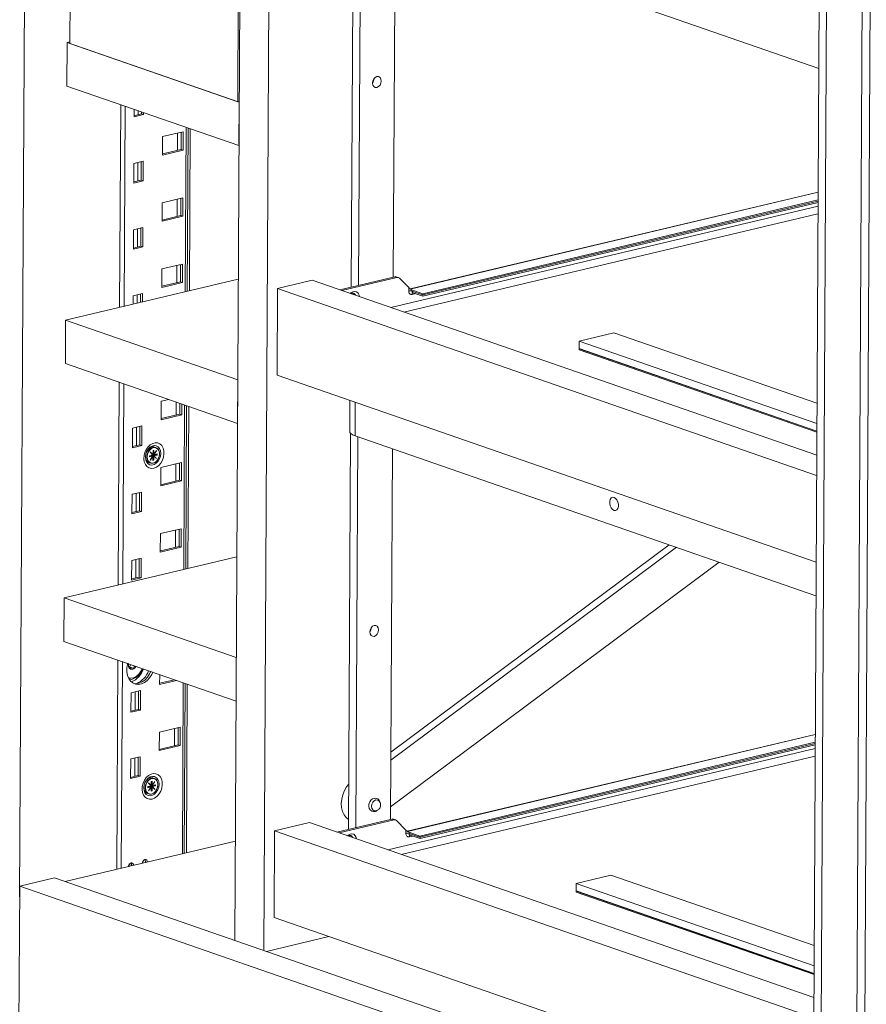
# Model space of a CAD drawing. Header units: millimetres. Extents: x 0 to 420, y 0 to 297.
# Tile 94 of 131: x 332 to 347, y 90 to 107. Entities that reach past the tile are written whole.
import ezdxf

# ---------------------------------------------------------------- set-up
doc = ezdxf.new("R2010")
doc.units = ezdxf.units.MM

msp = doc.modelspace()

# ---------------------------------------------------------------- linework, layer by layer
at = {"color": 7, "linetype": 'Continuous', "lineweight": 18}
for p, q in [((332.417, 91.692), (332.532, 113.757)), ((333.263, 110.92), (346.529, 106.321)), ((333.327, 110.783), (333.306, 106.761)), ((336.315, 109.862), (336.217, 90.924)), ((336.289, 109.756), (336.268, 105.734)), ((336.83, 109.684), (336.732, 90.745)), ((338.273, 102.462), (338.308, 109.171)), ((338.403, 102.493), (338.437, 109.127)), ((347.304, 109.045), (347.189, 86.826)), ((339.047, 108.915), (339.015, 102.638)), ((346.427, 86.835), (346.542, 108.9)), ((346.671, 108.932), (346.556, 86.714)), ((347.444, 108.665), (347.328, 86.446)), ((333.255, 106.778), (333.251, 106.012)), ((333.255, 106.778), (333.306, 106.791)), ((336.294, 105.725), (333.255, 106.778)), ((336.268, 105.734), (333.306, 106.761)), ((333.251, 106.012), (336.29, 104.959)), ((336.268, 105.734), (336.294, 105.74)), ((336.29, 104.959), (336.294, 105.725)), ((334.201, 105.683), (334.183, 102.101)), ((334.438, 105.601), (334.437, 105.467)), ((334.51, 105.576), (334.51, 105.505)), ((334.569, 105.52), (334.57, 105.555)), ((334.605, 105.507), (334.606, 105.543)), ((334.437, 105.488), (334.569, 105.52)), ((334.437, 105.467), (334.605, 105.507)), ((334.569, 105.52), (334.605, 105.507)), ((335.307, 105.205), (334.94, 105.118)), ((335.269, 104.892), (335.271, 105.196)), ((335.305, 104.879), (335.307, 105.205)), ((335.375, 102.384), (335.39, 105.271)), ((335.429, 105.257), (335.415, 102.394)), ((334.94, 105.118), (334.938, 104.792)), ((335.206, 105.181), (335.204, 104.876)), ((334.938, 104.813), (335.269, 104.892)), ((334.938, 104.792), (335.305, 104.879)), ((335.269, 104.892), (335.305, 104.879)), ((334.601, 104.683), (334.433, 104.644)), ((334.563, 104.351), (334.565, 104.675)), ((334.599, 104.339), (334.601, 104.683)), ((334.433, 104.644), (334.431, 104.299)), ((334.505, 104.661), (334.504, 104.337)), ((334.431, 104.32), (334.563, 104.351)), ((334.431, 104.299), (334.599, 104.339)), ((334.563, 104.351), (334.599, 104.339)), ((335.301, 104.037), (334.934, 103.949)), ((335.2, 104.012), (335.198, 103.708)), ((335.263, 103.723), (335.265, 104.028)), ((335.299, 103.711), (335.301, 104.037)), ((346.517, 104.139), (339.313, 102.429)), ((346.517, 104), (339.537, 102.344)), ((334.934, 103.949), (334.932, 103.624)), ((346.516, 103.892), (338.97, 102.101)), ((339.54, 102.299), (346.516, 103.955)), ((334.932, 103.645), (335.263, 103.723)), ((334.932, 103.624), (335.299, 103.711)), ((335.263, 103.723), (335.299, 103.711)), ((346.515, 103.757), (339.202, 102.021)), ((334.427, 103.475), (334.425, 103.13)), ((334.595, 103.515), (334.427, 103.475)), ((334.499, 103.492), (334.498, 103.169)), ((334.557, 103.183), (334.559, 103.506)), ((334.593, 103.17), (334.595, 103.515)), ((334.425, 103.151), (334.557, 103.183)), ((334.425, 103.13), (334.593, 103.17)), ((334.557, 103.183), (334.593, 103.17)), ((334.927, 102.781), (334.926, 102.455)), ((335.295, 102.868), (334.927, 102.781)), ((335.193, 102.844), (335.192, 102.54)), ((335.257, 102.555), (335.259, 102.86)), ((335.293, 102.542), (335.295, 102.868)), ((333.229, 101.875), (336.277, 102.599)), ((337.582, 102.582), (336.97, 102.437)), ((346.493, 99.493), (337.582, 102.582)), ((339.041, 102.644), (338.069, 102.413)), ((339.08, 102.631), (338.107, 102.4)), ((339.041, 102.644), (339.08, 102.631)), ((339.106, 102.63), (339.067, 102.643)), ((339.288, 102.451), (339.123, 102.619)), ((334.926, 102.476), (335.257, 102.555)), ((334.926, 102.455), (335.293, 102.542)), ((335.257, 102.555), (335.293, 102.542)), ((336.97, 102.437), (336.962, 100.904)), ((346.491, 99.136), (336.97, 102.437)), ((339.288, 102.393), (339.288, 102.451)), ((339.344, 102.411), (339.537, 102.344)), ((339.344, 102.411), (339.344, 102.392)), ((334.421, 102.307), (334.42, 102.158)), ((334.589, 102.347), (334.421, 102.307)), ((334.493, 102.324), (334.493, 102.175)), ((334.552, 102.189), (334.553, 102.338)), ((334.588, 102.198), (334.589, 102.347)), ((338.273, 102.343), (338.273, 102.35)), ((339.344, 102.392), (339.537, 102.325)), ((339.361, 102.361), (339.54, 102.299)), ((339.537, 102.325), (339.537, 102.344)), ((333.229, 101.875), (333.225, 101.109)), ((336.268, 100.821), (333.229, 101.875)), ((342.297, 101.508), (342.909, 101.654)), ((346.498, 100.409), (342.909, 101.654)), ((342.296, 101.374), (342.297, 101.508)), ((346.495, 99.918), (342.296, 101.374)), ((342.296, 101.37), (342.302, 101.372)), ((346.495, 99.914), (342.296, 101.37)), ((342.296, 101.355), (342.296, 101.37)), ((346.496, 100.052), (342.297, 101.508)), ((346.495, 99.899), (342.296, 101.355)), ((333.225, 101.109), (336.264, 100.055)), ((346.483, 97.604), (336.962, 100.904)), ((334.176, 100.779), (334.157, 97.198)), ((336.264, 100.055), (336.268, 100.821)), ((334.915, 100.444), (334.914, 100.119)), ((335.05, 100.476), (334.915, 100.444)), ((335.181, 100.431), (335.18, 100.203)), ((335.245, 100.218), (335.246, 100.408)), ((335.281, 100.206), (335.282, 100.396)), ((335.35, 97.481), (335.365, 100.367)), ((335.404, 100.354), (335.389, 97.49)), ((338.25, 100.458), (338.247, 99.908)), ((334.914, 100.14), (335.245, 100.218)), ((334.914, 100.119), (335.281, 100.206)), ((335.245, 100.218), (335.281, 100.206)), ((334.577, 100.01), (334.409, 99.97)), ((334.481, 99.987), (334.479, 99.663)), ((334.539, 99.678), (334.541, 100.001)), ((334.575, 99.665), (334.577, 100.01)), ((334.409, 99.97), (334.407, 99.625)), ((338.224, 92.885), (338.26, 99.879)), ((346.48, 97.011), (338.341, 99.833)), ((338.353, 92.916), (338.389, 99.817)), ((334.407, 99.646), (334.539, 99.678)), ((334.407, 99.625), (334.575, 99.665)), ((334.539, 99.678), (334.575, 99.665)), ((334.824, 99.628), (334.801, 99.636)), ((334.769, 99.496), (334.71, 99.482)), ((334.71, 99.478), (334.746, 99.487)), ((334.71, 99.482), (334.71, 99.463)), ((334.71, 99.463), (334.769, 99.477)), ((334.769, 99.477), (334.722, 99.408)), ((334.725, 99.547), (334.723, 99.544)), ((334.723, 99.544), (334.769, 99.496)), ((334.771, 99.5), (334.725, 99.547)), ((334.725, 99.406), (334.771, 99.475)), ((334.746, 99.487), (334.758, 99.482)), ((334.756, 99.482), (334.758, 99.482)), ((334.769, 99.477), (334.756, 99.482)), ((334.758, 99.482), (334.758, 99.481)), ((334.761, 99.49), (334.822, 99.505)), ((334.761, 99.48), (334.761, 99.49)), ((334.761, 99.49), (334.774, 99.486)), ((334.771, 99.5), (334.763, 99.503)), ((334.768, 99.476), (334.771, 99.475)), ((334.772, 99.574), (334.771, 99.5)), ((334.771, 99.475), (334.771, 99.401)), ((334.787, 99.577), (334.772, 99.574)), ((334.772, 99.506), (334.774, 99.505)), ((334.774, 99.508), (334.787, 99.503)), ((334.774, 99.505), (334.774, 99.508)), ((334.776, 99.506), (334.774, 99.505)), ((334.774, 99.486), (334.776, 99.486)), ((334.774, 99.483), (334.774, 99.486)), ((334.787, 99.479), (334.774, 99.483)), ((334.776, 99.506), (334.777, 99.507)), ((334.789, 99.501), (334.776, 99.506)), ((334.776, 99.486), (334.789, 99.482)), ((334.782, 99.48), (334.776, 99.486)), ((334.786, 99.405), (334.787, 99.479)), ((334.787, 99.503), (334.787, 99.577)), ((334.834, 99.573), (334.787, 99.503)), ((334.787, 99.479), (334.833, 99.432)), ((334.789, 99.501), (334.836, 99.57)), ((334.848, 99.515), (334.789, 99.501)), ((334.789, 99.482), (334.848, 99.496)), ((334.835, 99.435), (334.789, 99.482)), ((334.822, 99.505), (334.822, 99.509)), ((334.822, 99.505), (334.848, 99.496)), ((334.833, 99.571), (334.836, 99.57)), ((334.836, 99.57), (334.834, 99.573)), ((334.848, 99.496), (334.848, 99.515)), ((338.999, 99.605), (338.965, 93.061)), ((334.705, 99.36), (334.729, 99.352)), ((334.722, 99.408), (334.725, 99.406)), ((334.771, 99.41), (334.786, 99.405)), ((334.771, 99.401), (334.786, 99.405)), ((334.827, 99.438), (334.835, 99.435)), ((334.833, 99.432), (334.835, 99.435)), ((335.277, 99.363), (334.909, 99.276)), ((335.175, 99.339), (335.174, 99.034)), ((335.239, 99.05), (335.24, 99.354)), ((335.275, 99.037), (335.277, 99.363)), ((334.909, 99.276), (334.908, 98.95)), ((334.908, 98.971), (335.239, 99.05)), ((334.908, 98.95), (335.275, 99.037)), ((335.239, 99.05), (335.275, 99.037)), ((334.402, 98.802), (334.401, 98.457)), ((334.571, 98.841), (334.402, 98.802)), ((334.475, 98.819), (334.473, 98.495)), ((334.533, 98.509), (334.535, 98.833)), ((334.569, 98.497), (334.571, 98.841)), ((334.401, 98.478), (334.533, 98.509)), ((334.401, 98.457), (334.569, 98.497)), ((334.533, 98.509), (334.569, 98.497)), ((334.903, 98.107), (334.901, 97.782)), ((335.27, 98.195), (334.903, 98.107)), ((335.169, 98.17), (335.168, 97.866)), ((335.233, 97.881), (335.234, 98.186)), ((335.269, 97.869), (335.27, 98.195)), ((343.886, 97.911), (338.971, 94.25)), ((334.901, 97.782), (335.269, 97.869)), ((334.902, 97.803), (335.233, 97.881)), ((335.233, 97.881), (335.269, 97.869)), ((344.015, 97.866), (338.97, 94.109)), ((333.204, 96.972), (336.252, 97.695)), ((334.396, 97.633), (334.395, 97.288)), ((334.565, 97.673), (334.396, 97.633)), ((334.469, 97.65), (334.467, 97.327)), ((334.527, 97.341), (334.529, 97.665)), ((334.563, 97.328), (334.565, 97.673)), ((344.77, 97.604), (338.966, 93.281)), ((334.395, 97.309), (334.527, 97.341)), ((334.395, 97.288), (334.563, 97.328)), ((334.527, 97.341), (334.563, 97.328)), ((333.204, 96.972), (333.2, 96.205)), ((336.243, 95.918), (333.204, 96.972)), ((333.2, 96.205), (336.239, 95.152)), ((334.15, 95.876), (334.131, 92.179)), ((336.239, 95.152), (336.243, 95.918)), ((334.354, 95.753), (334.383, 95.795)), ((334.354, 95.753), (334.426, 95.727)), ((334.89, 95.619), (334.889, 95.445)), ((334.889, 95.466), (335.152, 95.528)), ((334.889, 95.445), (335.188, 95.516)), ((335.324, 92.463), (335.339, 95.464)), ((334.384, 95.296), (334.382, 94.952)), ((334.553, 95.336), (334.384, 95.296)), ((334.457, 95.314), (334.455, 94.99)), ((334.515, 95.004), (334.516, 95.328)), ((334.551, 94.992), (334.553, 95.336)), ((335.378, 95.45), (335.363, 92.472)), ((334.382, 94.952), (334.551, 94.992)), ((334.383, 94.973), (334.515, 95.004)), ((334.515, 95.004), (334.551, 94.992)), ((334.885, 94.602), (334.883, 94.277)), ((335.252, 94.689), (334.885, 94.602)), ((335.151, 94.665), (335.149, 94.361)), ((335.214, 94.376), (335.216, 94.681)), ((335.251, 94.364), (335.252, 94.689)), ((346.468, 94.562), (339.263, 92.852)), ((346.467, 94.423), (339.487, 92.767)), ((334.883, 94.298), (335.214, 94.376)), ((334.883, 94.277), (335.251, 94.364)), ((335.214, 94.376), (335.251, 94.364)), ((346.466, 94.315), (338.92, 92.524)), ((339.49, 92.722), (346.467, 94.378)), ((334.378, 94.128), (334.376, 93.783)), ((334.546, 94.168), (334.378, 94.128)), ((334.451, 94.145), (334.449, 93.821)), ((334.509, 93.836), (334.51, 94.159)), ((334.545, 93.823), (334.546, 94.168)), ((346.466, 94.18), (339.152, 92.444)), ((334.376, 93.804), (334.509, 93.836)), ((334.376, 93.783), (334.545, 93.823)), ((334.509, 93.836), (334.545, 93.823)), ((334.757, 93.735), (334.741, 93.732)), ((334.741, 93.732), (334.741, 93.658)), ((334.756, 93.661), (334.757, 93.735)), ((334.803, 93.731), (334.756, 93.661)), ((334.759, 93.659), (334.805, 93.728)), ((334.794, 93.786), (334.771, 93.794)), ((334.802, 93.729), (334.805, 93.728)), ((334.805, 93.728), (334.803, 93.731)), ((334.739, 93.654), (334.68, 93.64)), ((334.68, 93.636), (334.715, 93.645)), ((334.68, 93.64), (334.68, 93.621)), ((334.68, 93.621), (334.739, 93.635)), ((334.739, 93.635), (334.692, 93.566)), ((334.692, 93.566), (334.694, 93.564)), ((334.695, 93.705), (334.693, 93.702)), ((334.693, 93.702), (334.739, 93.654)), ((334.694, 93.564), (334.741, 93.633)), ((334.741, 93.658), (334.695, 93.705)), ((334.715, 93.645), (334.728, 93.64)), ((334.726, 93.64), (334.728, 93.64)), ((334.739, 93.635), (334.726, 93.64)), ((334.728, 93.64), (334.728, 93.639)), ((334.73, 93.638), (334.731, 93.648)), ((334.731, 93.648), (334.792, 93.663)), ((334.731, 93.648), (334.743, 93.644)), ((334.741, 93.658), (334.733, 93.661)), ((334.738, 93.634), (334.741, 93.633)), ((334.741, 93.664), (334.744, 93.663)), ((334.741, 93.633), (334.741, 93.559)), ((334.741, 93.568), (334.756, 93.563)), ((334.741, 93.559), (334.756, 93.563)), ((334.743, 93.644), (334.746, 93.644)), ((334.743, 93.641), (334.743, 93.644)), ((334.756, 93.637), (334.743, 93.641)), ((334.744, 93.666), (334.756, 93.661)), ((334.744, 93.663), (334.744, 93.666)), ((334.746, 93.664), (334.744, 93.663)), ((334.746, 93.664), (334.746, 93.665)), ((334.759, 93.659), (334.746, 93.664)), ((334.746, 93.644), (334.758, 93.64)), ((334.751, 93.638), (334.746, 93.644)), ((334.756, 93.563), (334.756, 93.637)), ((334.756, 93.637), (334.802, 93.59)), ((334.758, 93.64), (334.818, 93.654)), ((334.805, 93.593), (334.758, 93.64)), ((334.818, 93.673), (334.759, 93.659)), ((334.792, 93.663), (334.792, 93.667)), ((334.792, 93.663), (334.818, 93.654)), ((334.797, 93.596), (334.805, 93.593)), ((334.802, 93.59), (334.805, 93.593)), ((334.818, 93.654), (334.818, 93.673)), ((334.675, 93.518), (334.698, 93.51)), ((338.691, 93.213), (338.716, 93.216)), ((338.992, 93.067), (338.019, 92.836)), ((339.03, 93.054), (338.058, 92.823)), ((338.992, 93.067), (339.03, 93.054)), ((339.056, 93.053), (339.017, 93.066)), ((339.238, 92.874), (339.073, 93.042)), ((336.92, 92.86), (336.913, 91.327)), ((337.533, 93.005), (336.92, 92.86)), ((346.442, 89.559), (336.92, 92.86)), ((346.443, 89.916), (337.533, 93.005)), ((339.238, 92.816), (339.238, 92.874)), ((336.226, 92.677), (333.219, 91.963)), ((338.223, 92.766), (338.223, 92.773)), ((339.294, 92.834), (339.294, 92.815)), ((339.294, 92.834), (339.487, 92.767)), ((339.294, 92.815), (339.487, 92.748)), ((339.312, 92.784), (339.49, 92.722)), ((339.487, 92.748), (339.487, 92.767)), ((334.364, 92.282), (334.363, 92.235)), ((333.03, 92.029), (332.418, 91.884)), ((346.43, 87.383), (333.03, 92.029)), ((342.247, 91.931), (342.859, 92.076)), ((346.448, 90.832), (342.859, 92.076)), ((332.418, 91.884), (332.394, 87.287)), ((346.428, 87.026), (332.418, 91.884)), ((342.246, 91.797), (342.247, 91.931)), ((346.446, 90.475), (342.247, 91.931)), ((346.446, 90.341), (342.246, 91.797)), ((342.246, 91.793), (342.253, 91.795)), ((346.446, 90.337), (342.246, 91.793)), ((342.246, 91.778), (342.246, 91.793)), ((346.446, 90.322), (342.246, 91.778)), ((346.434, 88.027), (336.913, 91.327)), ((336.774, 90.731), (337.877, 90.993))]:
    msp.add_line(p, q, dxfattribs=at)
at = {"color": 8, "linetype": 'Continuous', "lineweight": 18}
for p, q in [((334.282, 105.655), (334.264, 102.121)), ((335.356, 105.282), (335.341, 102.376)), ((346.517, 104.136), (339.316, 102.427)), ((339.537, 102.325), (346.517, 103.981)), ((339.407, 102.345), (339.348, 102.331)), ((334.257, 100.751), (334.238, 97.217)), ((335.331, 100.379), (335.316, 97.473)), ((338.344, 100.425), (338.341, 99.833)), ((334.231, 95.848), (334.212, 92.199)), ((335.305, 95.475), (335.29, 92.454)), ((346.468, 94.559), (339.266, 92.85)), ((339.487, 92.748), (346.467, 94.404)), ((339.358, 92.768), (339.299, 92.754))]:
    msp.add_line(p, q, dxfattribs=at)
at = {"color": 7, "linetype": 'Continuous', "lineweight": 18, "flags": 128}
for points in [[(338.727, 106.178), (338.757, 106.177), (338.781, 106.163), (338.798, 106.135), (338.804, 106.1), (338.797, 106.062), (338.781, 106.027), (338.756, 106.001), (338.726, 105.986), (338.697, 105.987), (338.673, 106.001), (338.656, 106.029), (338.65, 106.064), (338.656, 106.102), (338.673, 106.137), (338.698, 106.164), (338.727, 106.178)], [(338.253, 102.35), (338.266, 102.361), (338.301, 102.38), (338.336, 102.385), (338.368, 102.375), (338.394, 102.351), (338.41, 102.316), (338.415, 102.294)], [(338.339, 102.32), (338.324, 102.343), (338.309, 102.354)], [(339.288, 102.393), (339.289, 102.379), (339.292, 102.365), (339.298, 102.353), (339.305, 102.343), (339.314, 102.336), (339.325, 102.331), (339.336, 102.33), (339.348, 102.331)], [(338.341, 99.833), (338.297, 99.852), (338.266, 99.873), (338.25, 99.895), (338.247, 99.908)], [(334.787, 99.263), (334.831, 99.28), (334.873, 99.311), (334.909, 99.352), (334.938, 99.402), (334.957, 99.457), (334.966, 99.514), (334.964, 99.57), (334.95, 99.619), (334.926, 99.661), (334.894, 99.692), (334.855, 99.709), (334.812, 99.713), (334.767, 99.702), (334.723, 99.678), (334.684, 99.642), (334.651, 99.596), (334.627, 99.543), (334.613, 99.486), (334.61, 99.43), (334.618, 99.377), (334.637, 99.331), (334.665, 99.294), (334.701, 99.27), (334.743, 99.259), (334.787, 99.263)], [(334.908, 99.523), (334.902, 99.474), (334.886, 99.427), (334.861, 99.385), (334.828, 99.351), (334.791, 99.329), (334.753, 99.319), (334.716, 99.324), (334.684, 99.343), (334.659, 99.373), (334.643, 99.413), (334.638, 99.459), (334.644, 99.508), (334.66, 99.556), (334.685, 99.598), (334.718, 99.632), (334.755, 99.654), (334.793, 99.663), (334.83, 99.658), (334.862, 99.64), (334.887, 99.61), (334.903, 99.57), (334.908, 99.523)], [(334.801, 99.636), (334.789, 99.639), (334.754, 99.638), (334.719, 99.623), (334.688, 99.596), (334.663, 99.559), (334.647, 99.516), (334.642, 99.472), (334.647, 99.43), (334.663, 99.395), (334.687, 99.369), (334.705, 99.36)], [(334.665, 99.464), (334.67, 99.508), (334.687, 99.551), (334.711, 99.588), (334.743, 99.615), (334.777, 99.63), (334.812, 99.631), (334.843, 99.619), (334.867, 99.594), (334.883, 99.559), (334.888, 99.517), (334.883, 99.472), (334.866, 99.429), (334.842, 99.393), (334.81, 99.365), (334.776, 99.35), (334.741, 99.349), (334.71, 99.361), (334.686, 99.386), (334.67, 99.422), (334.665, 99.464)], [(334.67, 99.463), (334.676, 99.421), (334.693, 99.385), (334.719, 99.361), (334.752, 99.351), (334.787, 99.356), (334.822, 99.375), (334.852, 99.407), (334.874, 99.447), (334.886, 99.492), (334.886, 99.537), (334.875, 99.577), (334.853, 99.607), (334.823, 99.624), (334.789, 99.627), (334.753, 99.615), (334.72, 99.589), (334.694, 99.552), (334.677, 99.509), (334.67, 99.463)], [(342.914, 98.516), (342.941, 98.514), (342.964, 98.526), (342.981, 98.551), (342.991, 98.585), (342.991, 98.625), (342.982, 98.666), (342.965, 98.702), (342.942, 98.73), (342.915, 98.746), (342.889, 98.749), (342.865, 98.737), (342.848, 98.712), (342.839, 98.678), (342.838, 98.638), (342.847, 98.597), (342.865, 98.561), (342.888, 98.533), (342.914, 98.516)], [(338.677, 96.486), (338.706, 96.486), (338.731, 96.471), (338.747, 96.444), (338.753, 96.408), (338.747, 96.37), (338.73, 96.335), (338.705, 96.309), (338.676, 96.294), (338.647, 96.295), (338.622, 96.31), (338.606, 96.337), (338.6, 96.372), (338.606, 96.41), (338.623, 96.445), (338.648, 96.472), (338.677, 96.486)], [(334.329, 95.82), (334.323, 95.8), (334.312, 95.733), (334.311, 95.667), (334.322, 95.605), (334.344, 95.55), (334.376, 95.505), (334.416, 95.471), (334.463, 95.451), (334.514, 95.446), (334.566, 95.455), (334.619, 95.478), (334.668, 95.514), (334.712, 95.562), (334.749, 95.618), (334.769, 95.661)], [(334.339, 95.811), (334.337, 95.801), (334.339, 95.764), (334.352, 95.734), (334.375, 95.715), (334.403, 95.709), (334.433, 95.719), (334.459, 95.742), (334.474, 95.764)], [(334.585, 95.725), (334.582, 95.717), (334.553, 95.665), (334.517, 95.62), (334.475, 95.586), (334.43, 95.563), (334.383, 95.554), (334.34, 95.557)], [(334.432, 95.463), (334.477, 95.458), (334.53, 95.467), (334.583, 95.49), (334.632, 95.527), (334.676, 95.574), (334.713, 95.631), (334.733, 95.674)], [(334.757, 93.421), (334.801, 93.438), (334.843, 93.469), (334.879, 93.51), (334.908, 93.56), (334.927, 93.615), (334.936, 93.672), (334.933, 93.728), (334.92, 93.778), (334.896, 93.819), (334.864, 93.85), (334.824, 93.867), (334.781, 93.871), (334.737, 93.86), (334.693, 93.836), (334.654, 93.8), (334.621, 93.754), (334.597, 93.701), (334.583, 93.644), (334.58, 93.588), (334.588, 93.535), (334.606, 93.489), (334.635, 93.452), (334.671, 93.428), (334.712, 93.417), (334.757, 93.421)], [(334.878, 93.681), (334.872, 93.632), (334.856, 93.585), (334.83, 93.543), (334.798, 93.509), (334.761, 93.487), (334.723, 93.477), (334.686, 93.482), (334.653, 93.501), (334.629, 93.531), (334.613, 93.571), (334.608, 93.617), (334.613, 93.666), (334.629, 93.714), (334.655, 93.756), (334.687, 93.79), (334.724, 93.812), (334.763, 93.821), (334.8, 93.816), (334.832, 93.798), (334.857, 93.768), (334.872, 93.728), (334.878, 93.681)], [(334.771, 93.794), (334.758, 93.797), (334.724, 93.796), (334.689, 93.781), (334.658, 93.754), (334.633, 93.717), (334.617, 93.674), (334.611, 93.63), (334.616, 93.588), (334.632, 93.553), (334.657, 93.527), (334.675, 93.518)], [(334.634, 93.622), (334.64, 93.666), (334.656, 93.709), (334.681, 93.746), (334.712, 93.773), (334.747, 93.788), (334.781, 93.789), (334.812, 93.777), (334.837, 93.752), (334.853, 93.717), (334.858, 93.675), (334.852, 93.63), (334.836, 93.587), (334.811, 93.551), (334.78, 93.523), (334.745, 93.508), (334.711, 93.507), (334.68, 93.519), (334.655, 93.545), (334.64, 93.58), (334.634, 93.622)], [(334.64, 93.621), (334.646, 93.579), (334.663, 93.543), (334.689, 93.519), (334.721, 93.509), (334.757, 93.514), (334.792, 93.533), (334.822, 93.565), (334.844, 93.605), (334.856, 93.65), (334.856, 93.695), (334.845, 93.735), (334.823, 93.765), (334.793, 93.782), (334.758, 93.785), (334.723, 93.773), (334.69, 93.747), (334.663, 93.71), (334.646, 93.667), (334.64, 93.621)], [(338.228, 93.685), (338.189, 93.636), (338.151, 93.569), (338.122, 93.497), (338.104, 93.421), (338.097, 93.344), (338.102, 93.271), (338.119, 93.203), (338.147, 93.143), (338.184, 93.094), (338.225, 93.06)], [(338.781, 93.36), (338.779, 93.371), (338.764, 93.401), (338.741, 93.422), (338.71, 93.434), (338.678, 93.433), (338.648, 93.422), (338.621, 93.4), (338.6, 93.369), (338.586, 93.332), (338.583, 93.293), (338.592, 93.255), (338.609, 93.228), (338.634, 93.209), (338.666, 93.2), (338.693, 93.202), (338.693, 93.202)], [(338.691, 93.213), (338.678, 93.215), (338.653, 93.23), (338.637, 93.257), (338.632, 93.291), (338.638, 93.329), (338.654, 93.363), (338.679, 93.39), (338.708, 93.404), (338.736, 93.403), (338.754, 93.395)], [(338.203, 92.773), (338.216, 92.784), (338.251, 92.803), (338.286, 92.808), (338.318, 92.798), (338.344, 92.774), (338.36, 92.739), (338.365, 92.717)], [(338.29, 92.743), (338.275, 92.766), (338.259, 92.777)], [(339.238, 92.816), (339.239, 92.802), (339.242, 92.788), (339.248, 92.776), (339.255, 92.766), (339.265, 92.759), (339.275, 92.754), (339.287, 92.753), (339.299, 92.754)], [(334.674, 92.308), (334.671, 92.325), (334.661, 92.342), (334.646, 92.351), (334.629, 92.351), (334.611, 92.342), (334.596, 92.326), (334.586, 92.305), (334.583, 92.287)], [(334.429, 92.25), (334.426, 92.267), (334.416, 92.284), (334.401, 92.293), (334.384, 92.293), (334.366, 92.284), (334.351, 92.268), (334.341, 92.247), (334.338, 92.229)]]:
    msp.add_lwpolyline(points, dxfattribs=at)
at = {"color": 7, "linetype": 'Continuous', "lineweight": 18}
for centre, radius, start, end in [((338.541, 106.146), 0.134, 325.0327, 356.7278), ((339.053, 102.6), 0.0459, 71.3742, 104.0542), ((339.091, 102.588), 0.0446, 44.0486, 104.4668), ((338.296, 102.295), 0.0597, 19.2938, 122.4663), ((339.312, 102.28), 0.116, 74.242, 102.3765), ((338.491, 96.454), 0.134, 325.0324, 356.728), ((334.306, 95.815), 0.296, 280.6078, 342.1328), ((334.234, 95.847), 0.391, 293.6869, 340.7894), ((334.319, 95.821), 0.398, 294.213, 340.3413), ((339.003, 93.023), 0.0459, 71.3742, 104.0568), ((339.041, 93.011), 0.0446, 44.0471, 104.469), ((338.246, 92.718), 0.0597, 19.2933, 122.4669), ((339.263, 92.703), 0.116, 74.242, 102.3765), ((334.577, 92.316), 0.0618, 343.9919, 33.7866), ((334.332, 92.258), 0.0618, 343.9907, 33.7877)]:
    msp.add_arc(centre, radius, start, end, dxfattribs=at)
at = {"color": 8, "linetype": 'Continuous', "lineweight": 18}
for centre, radius, start, end in [((339.374, 102.389), 0.0303, 174.2621, 245.391), ((339.378, 102.335), 0.0297, 120.1829, 187.1484), ((339.324, 92.812), 0.0303, 174.26, 245.3926), ((339.328, 92.758), 0.0297, 120.1837, 187.1487)]:
    msp.add_arc(centre, radius, start, end, dxfattribs=at)
at = {"color": 7, "linetype": 'Continuous', "lineweight": 18}
for centre, major_axis, ratio, start_param, end_param in [((339.314, 102.442), (0.0393, -0.0312), 0.209494, 4.174577, 5.745373), ((339.542, 102.341), (0.0021, 0.0416), 0.105282, 1.976018, 3.110943), ((339.264, 92.865), (0.0393, -0.0312), 0.209494, 4.174577, 5.745373), ((339.492, 92.764), (0.0021, 0.0416), 0.105282, 1.976018, 3.172242)]:
    msp.add_ellipse(centre, major_axis=major_axis, ratio=ratio, start_param=start_param, end_param=end_param, dxfattribs=at)
for points, knots in [([(334.34, 95.815), (334.339, 95.811), (334.338, 95.799), (334.34, 95.776), (334.349, 95.751), (334.356, 95.738), (334.358, 95.734)], [0, 0, 0, 0, 0.184728, 0.518956, 0.869527, 1, 1, 1, 1]), ([(334.358, 95.734), (334.364, 95.734), (334.375, 95.735), (334.402, 95.732), (334.419, 95.729), (334.426, 95.727)], [0, 0, 0, 0, 0.439121, 0.751372, 1, 1, 1, 1]), ([(334.426, 95.727), (334.429, 95.74), (334.434, 95.755), (334.445, 95.769), (334.448, 95.773)], [0, 0, 0, 0, 0.769507, 1, 1, 1, 1]), ([(338.716, 93.216), (338.726, 93.219), (338.746, 93.227), (338.77, 93.249), (338.787, 93.277), (338.794, 93.311), (338.79, 93.345), (338.777, 93.374), (338.761, 93.388), (338.754, 93.394)], [0, 0, 0, 0, 0.147702, 0.280728, 0.423039, 0.580585, 0.727709, 0.870404, 1, 1, 1, 1]), ([(338.693, 93.202), (338.7, 93.204), (338.716, 93.208), (338.728, 93.219), (338.735, 93.224)], [0, 0, 0, 0, 0.468283, 1, 1, 1, 1])]:
    msp.add_open_spline(points, degree=3, knots=knots, dxfattribs=at)

doc.saveas('drawing.dxf')
